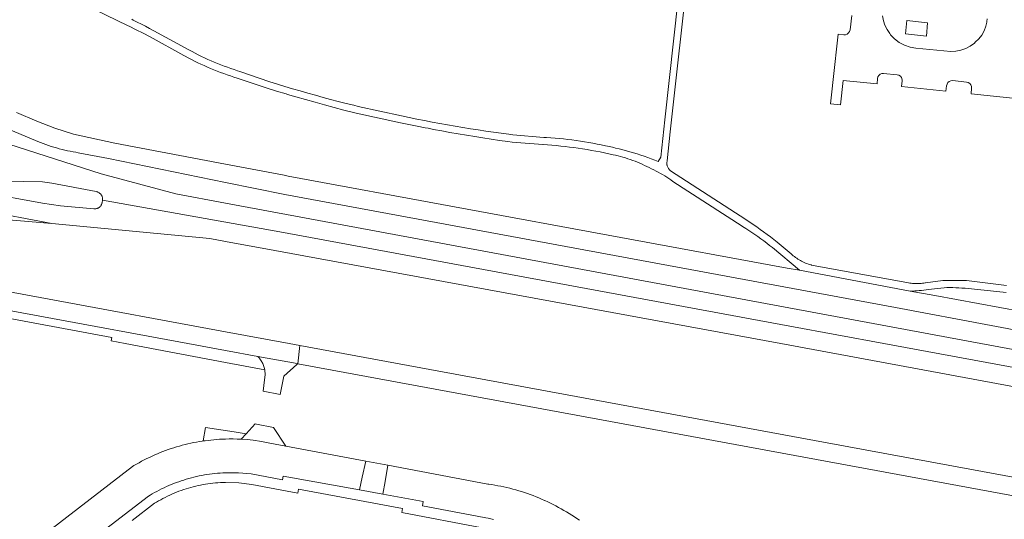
# Model space of a CAD drawing. Extents: x 146402 to 164798, y 455483 to 464134.
# Tile 248 of 256: x 157104 to 157279, y 460469 to 460558. Entities that reach past the tile are written whole.
import ezdxf

# ---------------------------------------------------------------- set-up
doc = ezdxf.new("R2010")
doc.units = 0
doc.header["$LTSCALE"] = 0.2
for name, color, linetype, lineweight in [('B-XX-VH-VERHARDING_ASFALT-GV', 252, 'CONTINUOUS', 18), ('B-XX-VH-VERHARDING_BETONSTRAATSTEEN-GV', 252, 'CONTINUOUS', 18), ('B-XX-VH-VERHARDING_STRAATBAKSTEEN-GV', 252, 'CONTINUOUS', 18), ('B-XX-VH-VERHARDING_TEGEL-GV', 252, 'CONTINUOUS', 18), ('B-XX-VH-VERHARDING_TEGEL_RUBBER-GV', 252, 'CONTINUOUS', 18)]:
    doc.layers.add(name, color=color, linetype=linetype, lineweight=lineweight)

msp = doc.modelspace()

# ---------------------------------------------------------------- linework, layer by layer
at = {"layer": 'B-XX-VH-VERHARDING_ASFALT-GV'}
for points in [[(157289.861, 460504.282), (157266.723, 460508.525), (157262.32, 460509.343), (157242.602, 460513.051), (157240.449, 460513.413), (157151.604, 460529.829), (157150.867, 460529.965), (157140.441, 460531.937), (157120.749, 460535.662), (157113.412, 460537.316), (157110.097, 460538.334), (157106.861, 460539.579), (157103.267, 460541.134)], [(157101.117, 460538.454), (157106.607, 460536.171), (157107.069, 460535.977), (157107.534, 460535.79), (157108.002, 460535.611), (157108.473, 460535.439), (157108.947, 460535.275), (157109.423, 460535.118), (157109.901, 460534.969), (157110.382, 460534.828), (157110.865, 460534.694), (157111.35, 460534.568), (157111.837, 460534.449), (157112.326, 460534.339), (157112.817, 460534.236), (157113.309, 460534.142), (157113.803, 460534.055), (157114.23, 460533.986), (157119.595, 460532.933), (157140.441, 460528.685), (157151.008, 460526.532), (157259.734, 460506.414), (157293.739, 460500)], [(157301.183, 460495.106), (157274.884, 460500), (157140.441, 460525.019), (157131.6, 460526.664), (157118.346, 460530.233), (157098.499, 460536.562)], [(157097.524, 460528.952), (157107.873, 460528.8), (157109.518, 460528.556), (157117.451, 460527.051), (157117.554, 460527.027), (157117.655, 460526.996), (157117.753, 460526.957), (157117.847, 460526.911), (157117.938, 460526.857), (157118.025, 460526.797), (157118.107, 460526.731), (157118.184, 460526.658), (157118.255, 460526.58), (157118.32, 460526.497), (157118.378, 460526.409), (157118.429, 460526.317), (157118.474, 460526.222), (157118.511, 460526.123), (157118.54, 460526.021), (157118.562, 460525.918), (157118.576, 460525.814), (157118.582, 460525.708), (157118.58, 460525.603), (157118.575, 460525.546), (157150.092, 460519.908), (157240.927, 460503.086), (157257.655, 460500), (157319.67, 460488.559)], [(157319.67, 460488.559), (157257.655, 460500), (157240.927, 460503.086), (157150.092, 460519.908), (157118.575, 460525.546), (157118.472, 460525.068), (157118.451, 460524.968), (157118.423, 460524.871), (157118.387, 460524.775), (157118.344, 460524.683), (157118.294, 460524.595), (157118.237, 460524.511), (157118.173, 460524.432), (157118.104, 460524.357), (157118.028, 460524.289), (157117.948, 460524.227), (157117.863, 460524.171), (157117.774, 460524.122), (157117.681, 460524.08), (157117.585, 460524.046), (157117.487, 460524.019), (157117.387, 460524), (157117.286, 460523.989), (157117.185, 460523.986), (157117.083, 460523.99), (157117.024, 460523.997), (157111.097, 460524.526), (157107.877, 460524.99), (157097.447, 460526.927)], [(157096.934, 460523.727), (157109.56, 460521.37), (157137.65, 460518.686), (157140.441, 460518.173), (157149.207, 460516.561), (157239.273, 460500), (157307.738, 460487.307)], [(157056.616, 460514.227), (157133.756, 460500), (157140.441, 460498.767), (157146.196, 460497.705), (157153.177, 460496.418), (157153.322, 460496.391), (157153.672, 460499.651), (157151.783, 460500), (157140.441, 460502.096), (157077.608, 460513.706)], [(157321.241, 460468.675), (157320.307, 460468.858), (157319.892, 460468.937), (157153.672, 460499.651), (157153.322, 460496.391), (157307.428, 460467.968)]]:
    msp.add_lwpolyline(points, dxfattribs=at)
for points in [[(157153.177, 460496.418), (157146.196, 460497.705), (157146.217, 460497.683), (157146.348, 460497.543), (157146.472, 460497.398), (157146.59, 460497.247), (157146.701, 460497.091), (157146.806, 460496.932), (157146.905, 460496.767), (157146.996, 460496.599), (157147.08, 460496.428), (157147.157, 460496.252), (157147.227, 460496.074), (157147.289, 460495.893), (157147.343, 460495.71), (157147.39, 460495.524), (157147.429, 460495.337), (157147.506, 460494.431), (157147.402, 460493.528), (157147.15, 460491.52), (157150.16, 460490.93), (157150.82, 460494.19), (157153.15, 460496.24), (157153.322, 460496.391)], [(157145.965, 460485.665), (157145.74, 460485.71), (157144.126, 460483.936), (157143.236, 460482.957), (157144.31, 460482.877), (157145.381, 460482.767), (157146.854, 460482.557), (157148.314, 460482.275), (157151.161, 460481.74), (157148.97, 460485.05)]]:
    msp.add_lwpolyline(points, close=True, dxfattribs=at)
at = {"layer": 'B-XX-VH-VERHARDING_BETONSTRAATSTEEN-GV'}
for points in [[(157251.915, 460558.407), (157251.612, 460555.855), (157251.515, 460555.562), (157251.34, 460555.309), (157251.1, 460555.117), (157250.814, 460555), (157250.508, 460554.97), (157249.525, 460555.074), (157248.637, 460547.04), (157248.394, 460544.846), (157248.154, 460542.683), (157249.924, 460542.514), (157250.37, 460546.861), (157256.425, 460546.224), (157256.505, 460547.201), (157256.587, 460547.5), (157256.755, 460547.762), (157256.992, 460547.962), (157257.278, 460548.084), (157257.587, 460548.116), (157260.003, 460547.871), (157260.308, 460547.792), (157260.573, 460547.623), (157260.773, 460547.381), (157260.878, 460546.936), (157260.867, 460546.783), (157260.767, 460545.768), (157268.692, 460544.934), (157268.786, 460545.9), (157268.874, 460546.202), (157269.045, 460546.466), (157269.284, 460546.669), (157269.573, 460546.795), (157269.885, 460546.832), (157272.357, 460546.567), (157272.661, 460546.491), (157272.925, 460546.324), (157273.124, 460546.082), (157273.238, 460545.791), (157273.255, 460545.478), (157273.161, 460544.463), (157281.117, 460543.626)], [(157276.002, 460557.824), (157275.972, 460557.364), (157275.944, 460557.225), (157275.801, 460556.512), (157275.5, 460555.698), (157275.076, 460554.939), (157274.539, 460554.256), (157273.903, 460553.665), (157273.75, 460553.518), (157273.018, 460552.966), (157272.211, 460552.531), (157271.348, 460552.223), (157270.448, 460552.049), (157269.532, 460552.014), (157263.327, 460552.62), (157262.295, 460552.789), (157261.305, 460553.123), (157260.383, 460553.613), (157259.552, 460554.247), (157258.835, 460555.007), (157258.702, 460555.193), (157258.209, 460555.904), (157257.822, 460556.677), (157257.549, 460557.498), (157257.396, 460558.349)], [(157097.447, 460526.927), (157107.877, 460524.99), (157111.097, 460524.526), (157117.024, 460523.997), (157117.083, 460523.99), (157117.185, 460523.986), (157117.286, 460523.989), (157117.387, 460524), (157117.487, 460524.019), (157117.585, 460524.046), (157117.681, 460524.08), (157117.774, 460524.122), (157117.863, 460524.171), (157117.948, 460524.227), (157118.028, 460524.289), (157118.104, 460524.357), (157118.173, 460524.432), (157118.237, 460524.511), (157118.294, 460524.595), (157118.344, 460524.683), (157118.387, 460524.775), (157118.423, 460524.871), (157118.451, 460524.968), (157118.472, 460525.068), (157118.575, 460525.546), (157118.58, 460525.603), (157118.582, 460525.708), (157118.576, 460525.814), (157118.562, 460525.918), (157118.54, 460526.021), (157118.511, 460526.123), (157118.474, 460526.222), (157118.429, 460526.317), (157118.378, 460526.409), (157118.32, 460526.497), (157118.255, 460526.58), (157118.184, 460526.658), (157118.107, 460526.731), (157118.025, 460526.797), (157117.938, 460526.857), (157117.847, 460526.911), (157117.753, 460526.957), (157117.655, 460526.996), (157117.554, 460527.027), (157117.451, 460527.051), (157109.518, 460528.556), (157107.873, 460528.8), (157097.524, 460528.952)]]:
    msp.add_lwpolyline(points, dxfattribs=at)
for points in [[(157096.934, 460523.727), (157030.98, 460536.04), (157057.814, 460528.197), (157060.023, 460527.584), (157065.949, 460526.465), (157079.686, 460523.906), (157083.658, 460523.564), (157109.56, 460521.37)], [(157141.963, 460484.273), (157136.903, 460485.06), (157136.493, 460482.64), (157136.82, 460482.686), (157137.335, 460482.752), (157137.851, 460482.811), (157138.368, 460482.861), (157138.885, 460482.904), (157139.403, 460482.939), (157139.922, 460482.965), (157140.441, 460482.984), (157141.116, 460482.996), (157141.791, 460482.995), (157142.514, 460482.983), (157143.236, 460482.957), (157144.126, 460483.936)]]:
    msp.add_lwpolyline(points, close=True, dxfattribs=at)
at = {"layer": 'B-XX-VH-VERHARDING_STRAATBAKSTEEN-GV'}
for points in [[(157110.139, 460460.035), (157126.75, 460472.799), (157127.018, 460472.963), (157127.424, 460473.204), (157127.833, 460473.439), (157128.247, 460473.666), (157128.665, 460473.886), (157129.086, 460474.099), (157129.511, 460474.305), (157129.939, 460474.504), (157130.37, 460474.696), (157130.805, 460474.88), (157131.243, 460475.056), (157131.683, 460475.226), (157132.127, 460475.387), (157132.573, 460475.542), (157133.022, 460475.688), (157133.473, 460475.827), (157133.926, 460475.959), (157134.382, 460476.082), (157134.84, 460476.198), (157135.299, 460476.306), (157135.76, 460476.407), (157136.223, 460476.499), (157136.688, 460476.584), (157137.153, 460476.661), (157137.62, 460476.73), (157138.089, 460476.791), (157138.558, 460476.844), (157139.028, 460476.889), (157139.498, 460476.926), (157139.969, 460476.955), (157140.441, 460476.976), (157142.741, 460476.964), (157145.032, 460476.762), (157150.572, 460475.729), (157150.698, 460476.399), (157164.326, 460473.916), (157164.803, 460476.191), (157165.404, 460479.061), (157151.161, 460481.74), (157148.314, 460482.275), (157146.854, 460482.557), (157145.381, 460482.767), (157144.31, 460482.877), (157143.236, 460482.957), (157142.514, 460482.983), (157141.791, 460482.995), (157141.116, 460482.996), (157140.441, 460482.984), (157139.922, 460482.965), (157139.403, 460482.939), (157138.885, 460482.904), (157138.368, 460482.861), (157137.851, 460482.811), (157137.335, 460482.752), (157136.82, 460482.686), (157136.493, 460482.64), (157136.306, 460482.611), (157135.793, 460482.529), (157135.282, 460482.439), (157134.772, 460482.341), (157134.264, 460482.235), (157133.757, 460482.121), (157133.252, 460482), (157132.749, 460481.87), (157132.248, 460481.733), (157131.75, 460481.589), (157131.253, 460481.436), (157130.759, 460481.276), (157130.268, 460481.109), (157129.779, 460480.934), (157129.293, 460480.751), (157128.81, 460480.561), (157128.33, 460480.363), (157127.852, 460480.158), (157127.378, 460479.946), (157126.908, 460479.727), (157126.441, 460479.5), (157125.977, 460479.266), (157125.517, 460479.025), (157125.061, 460478.777), (157124.609, 460478.522), (157124.16, 460478.26), (157123.885, 460478.094), (157106.732, 460464.874)], [(157203.44, 460468.514), (157202.993, 460468.825), (157202.542, 460469.13), (157202.086, 460469.428), (157201.626, 460469.72), (157201.162, 460470.004), (157200.694, 460470.282), (157200.222, 460470.553), (157199.745, 460470.817), (157199.265, 460471.074), (157198.782, 460471.324), (157198.294, 460471.567), (157197.803, 460471.802), (157197.309, 460472.03), (157197.223, 460472.069), (157196.725, 460472.289), (157196.223, 460472.501), (157195.719, 460472.706), (157195.212, 460472.903), (157194.701, 460473.093), (157194.189, 460473.276), (157193.673, 460473.451), (157193.155, 460473.618), (157192.635, 460473.778), (157192.112, 460473.93), (157191.587, 460474.074), (157191.06, 460474.211), (157190.531, 460474.34), (157190, 460474.461), (157189.467, 460474.574), (157188.933, 460474.68), (157188.398, 460474.777), (157187.861, 460474.867), (157187.322, 460474.949), (157187.116, 460474.978), (157169.342, 460478.32), (157168.844, 460475.429), (157168.453, 460473.164), (157175.635, 460471.855), (157175.49, 460471.082), (157186.517, 460469.031), (157186.776, 460468.975), (157187.228, 460468.872), (157187.679, 460468.761), (157188.127, 460468.642)]]:
    msp.add_lwpolyline(points, dxfattribs=at)
at = {"layer": 'B-XX-VH-VERHARDING_TEGEL-GV'}
for points in [[(157279.473, 460510.315), (157272.36, 460511.203), (157271.444, 460511.227), (157270.528, 460511.242), (157269.612, 460511.249), (157268.695, 460511.249), (157268.161, 460511.245), (157265.036, 460510.828), (157264.991, 460510.819), (157264.744, 460510.775), (157264.497, 460510.738), (157264.248, 460510.71), (157263.999, 460510.689), (157263.749, 460510.677), (157263.498, 460510.672), (157263.248, 460510.675), (157262.998, 460510.687), (157262.748, 460510.706), (157262.499, 460510.734), (157262.252, 460510.769), (157262.005, 460510.812), (157244.781, 460513.964), (157244.685, 460513.989), (157244.437, 460514.06), (157244.192, 460514.138), (157243.948, 460514.224), (157243.708, 460514.317), (157243.47, 460514.418), (157243.236, 460514.526), (157243.005, 460514.642), (157242.778, 460514.764), (157242.555, 460514.894), (157242.336, 460515.03), (157242.122, 460515.173), (157241.911, 460515.323), (157241.706, 460515.479), (157241.505, 460515.641), (157241.31, 460515.81), (157241.12, 460515.984), (157238.65, 460518.053), (157238.055, 460518.519), (157237.455, 460518.98), (157236.85, 460519.433), (157236.241, 460519.881), (157235.626, 460520.322), (157235.008, 460520.756), (157234.384, 460521.184), (157233.756, 460521.605), (157233.124, 460522.02), (157233.049, 460522.068), (157219.681, 460530.758), (157219.678, 460530.76), (157219.587, 460530.837), (157219.503, 460530.919), (157219.423, 460531.006), (157219.35, 460531.099), (157219.284, 460531.196), (157219.224, 460531.298), (157219.171, 460531.404), (157219.125, 460531.512), (157219.087, 460531.624), (157219.057, 460531.738), (157219.034, 460531.854), (157219.019, 460531.971), (157219.012, 460532.089), (157219.014, 460532.207), (157219.023, 460532.325), (157219.04, 460532.442), (157219.065, 460532.557), (157219.623, 460537.673), (157222.894, 460567.636)], [(157110.997, 460562.538), (157123.149, 460556.592), (157123.32, 460556.507), (157124.571, 460555.883), (157125.819, 460555.251), (157127.063, 460554.612), (157133.012, 460551.312), (157133.271, 460551.168), (157133.824, 460550.87), (157134.381, 460550.579), (157134.942, 460550.296), (157135.506, 460550.019), (157136.074, 460549.75), (157136.645, 460549.488), (157137.22, 460549.233), (157137.797, 460548.985), (157138.378, 460548.745), (157138.962, 460548.513), (157139.548, 460548.287), (157140.138, 460548.07), (157140.73, 460547.859), (157141.325, 460547.657), (157141.922, 460547.462), (157142.522, 460547.274), (157142.549, 460547.266), (157147.844, 460545.457), (157149.547, 460544.945), (157151.252, 460544.442), (157151.497, 460544.37), (157152.96, 460543.945), (157154.67, 460543.457), (157156.382, 460542.976), (157158.096, 460542.503), (157159.812, 460542.038), (157161.53, 460541.58), (157163.251, 460541.13), (157163.734, 460541.005), (157171.624, 460539.32), (157173.082, 460539.015), (157174.542, 460538.717), (157176.003, 460538.427), (157176.522, 460538.326), (157177.466, 460538.146), (157178.93, 460537.872), (157180.396, 460537.606), (157181.863, 460537.347), (157183.332, 460537.097), (157184.801, 460536.854), (157186.273, 460536.62), (157187.745, 460536.393), (157189.218, 460536.174), (157190.693, 460535.964), (157191.49, 460535.853), (157196.949, 460535.425), (157196.981, 460535.423), (157197.767, 460535.37), (157198.552, 460535.31), (157199.336, 460535.241), (157200.119, 460535.165), (157200.902, 460535.08), (157201.683, 460534.988), (157202.464, 460534.887), (157203.244, 460534.779), (157204.022, 460534.663), (157204.799, 460534.538), (157205.575, 460534.406), (157206.35, 460534.266), (157207.123, 460534.119), (157207.895, 460533.963), (157208.665, 460533.799), (157209.433, 460533.628), (157209.874, 460533.529), (157210.318, 460533.421), (157210.759, 460533.305), (157211.198, 460533.182), (157211.635, 460533.051), (157212.07, 460532.912), (157212.502, 460532.766), (157212.931, 460532.612), (157213.358, 460532.45), (157213.782, 460532.282), (157214.202, 460532.105), (157214.62, 460531.922), (157215.034, 460531.731), (157215.445, 460531.533), (157215.852, 460531.327), (157216.256, 460531.115), (157216.291, 460531.098), (157216.69, 460530.909), (157217.085, 460530.712), (157217.476, 460530.508), (157217.863, 460530.296), (157218.247, 460530.078), (157218.626, 460529.853), (157219.002, 460529.621), (157219.373, 460529.382), (157219.74, 460529.137), (157220.102, 460528.885), (157232.417, 460520.91), (157232.435, 460520.899), (157232.498, 460520.86), (157233.049, 460520.512), (157233.596, 460520.157), (157234.139, 460519.795), (157234.677, 460519.426), (157235.21, 460519.052), (157235.739, 460518.67), (157236.263, 460518.282), (157236.783, 460517.888), (157237.297, 460517.487), (157237.807, 460517.08), (157242.602, 460513.051), (157262.32, 460509.343), (157262.725, 460509.35), (157263.13, 460509.364), (157263.535, 460509.387), (157263.939, 460509.417), (157264.343, 460509.456), (157264.746, 460509.503), (157265.147, 460509.557), (157265.516, 460509.614), (157268.388, 460509.941), (157268.833, 460509.95), (157269.374, 460509.953), (157269.916, 460509.948), (157270.457, 460509.936), (157270.998, 460509.915), (157271.539, 460509.887), (157272.079, 460509.85), (157279.424, 460509.077)], [(157221.009, 460561.446), (157218.665, 460539.831), (157217.944, 460533.184), (157217.487, 460532.419), (157216.866, 460532.661), (157216.243, 460532.895), (157215.616, 460533.122), (157214.987, 460533.341), (157214.355, 460533.553), (157213.721, 460533.757), (157213.085, 460533.954), (157212.446, 460534.142), (157211.805, 460534.323), (157211.161, 460534.497), (157210.516, 460534.663), (157209.869, 460534.821), (157209.543, 460534.897), (157208.808, 460535.068), (157208.071, 460535.231), (157207.332, 460535.387), (157206.592, 460535.534), (157205.85, 460535.674), (157205.107, 460535.806), (157204.362, 460535.93), (157203.616, 460536.046), (157202.869, 460536.154), (157202.121, 460536.254), (157201.372, 460536.346), (157200.622, 460536.431), (157199.871, 460536.507), (157199.119, 460536.575), (157198.367, 460536.636), (157197.614, 460536.688), (157197.092, 460536.72), (157191.57, 460537.17), (157190.87, 460537.26), (157189.5, 460537.443), (157188.131, 460537.633), (157186.763, 460537.832), (157185.396, 460538.038), (157184.03, 460538.252), (157182.666, 460538.474), (157181.303, 460538.704), (157179.941, 460538.942), (157178.58, 460539.188), (157177.221, 460539.442), (157175.864, 460539.703), (157174.508, 460539.973), (157173.154, 460540.25), (157171.801, 460540.535), (157164.044, 460542.242), (157163.267, 460542.433), (157161.898, 460542.775), (157160.532, 460543.124), (157159.168, 460543.481), (157157.806, 460543.847), (157156.446, 460544.22), (157155.087, 460544.6), (157153.732, 460544.988), (157152.378, 460545.384), (157151.027, 460545.788), (157149.678, 460546.199), (157148.331, 460546.618), (157142.98, 460548.458), (157142.559, 460548.591), (157141.964, 460548.785), (157141.371, 460548.987), (157140.781, 460549.197), (157140.194, 460549.414), (157139.609, 460549.639), (157139.028, 460549.871), (157138.45, 460550.11), (157137.874, 460550.357), (157137.302, 460550.611), (157136.733, 460550.873), (157136.168, 460551.141), (157135.606, 460551.417), (157135.048, 460551.701), (157134.493, 460551.991), (157133.942, 460552.288), (157127.677, 460555.717), (157126.951, 460556.111), (157126.222, 460556.499), (157125.488, 460556.879), (157124.752, 460557.252), (157124.011, 460557.618), (157123.751, 460557.744)], [(157080.975, 460508.383), (157120.231, 460501.048), (157120.119, 460500.459), (157122.567, 460500), (157140.441, 460496.648), (157147.429, 460495.337), (157147.39, 460495.524), (157147.343, 460495.71), (157147.289, 460495.893), (157147.227, 460496.074), (157147.157, 460496.252), (157147.08, 460496.428), (157146.996, 460496.599), (157146.905, 460496.767), (157146.806, 460496.932), (157146.701, 460497.091), (157146.59, 460497.247), (157146.472, 460497.398), (157146.348, 460497.543), (157146.217, 460497.683), (157146.196, 460497.705), (157140.441, 460498.767), (157133.756, 460500), (157056.616, 460514.227)], [(157188.127, 460468.642), (157187.679, 460468.761), (157187.228, 460468.872), (157186.776, 460468.975), (157186.517, 460469.031), (157175.49, 460471.082), (157175.635, 460471.855), (157168.453, 460473.164), (157164.326, 460473.916), (157150.698, 460476.399), (157150.572, 460475.729), (157145.032, 460476.762), (157142.741, 460476.964), (157140.441, 460476.976), (157139.969, 460476.955), (157139.498, 460476.926), (157139.028, 460476.889), (157138.558, 460476.844), (157138.089, 460476.791), (157137.62, 460476.73), (157137.153, 460476.661), (157136.688, 460476.584), (157136.223, 460476.499), (157135.76, 460476.407), (157135.299, 460476.306), (157134.84, 460476.198), (157134.382, 460476.082), (157133.926, 460475.959), (157133.473, 460475.827), (157133.022, 460475.688), (157132.573, 460475.542), (157132.127, 460475.387), (157131.683, 460475.226), (157131.243, 460475.056), (157130.805, 460474.88), (157130.37, 460474.696), (157129.939, 460474.504), (157129.511, 460474.305), (157129.086, 460474.099), (157128.665, 460473.886), (157128.247, 460473.666), (157127.833, 460473.439), (157127.424, 460473.204), (157127.018, 460472.963), (157126.75, 460472.799), (157110.139, 460460.035)], [(157123.86, 460468.47), (157127.819, 460471.539), (157128.152, 460471.742), (157128.537, 460471.967), (157128.926, 460472.186), (157129.318, 460472.397), (157129.714, 460472.602), (157130.114, 460472.799), (157130.517, 460472.989), (157130.924, 460473.171), (157131.334, 460473.347), (157131.747, 460473.515), (157132.163, 460473.675), (157132.581, 460473.828), (157133.003, 460473.974), (157133.426, 460474.112), (157133.853, 460474.242), (157134.281, 460474.365), (157134.712, 460474.48), (157135.145, 460474.587), (157135.579, 460474.686), (157136.015, 460474.778), (157136.453, 460474.862), (157136.892, 460474.938), (157137.333, 460475.006), (157137.775, 460475.066), (157138.217, 460475.118), (157138.661, 460475.162), (157139.105, 460475.198), (157139.55, 460475.227), (157139.995, 460475.247), (157140.441, 460475.259), (157142.803, 460475.19), (157145.148, 460474.898), (157153.311, 460473.362), (157153.438, 460474.042), (157171.977, 460470.624), (157171.836, 460469.874), (157186.126, 460467.177)]]:
    msp.add_lwpolyline(points, dxfattribs=at)
msp.add_lwpolyline([(157169.342, 460478.32), (157165.404, 460479.061), (157164.803, 460476.191), (157164.326, 460473.916), (157168.453, 460473.164), (157168.844, 460475.429)], close=True, dxfattribs=at)
at = {"layer": 'B-XX-VH-VERHARDING_TEGEL_RUBBER-GV'}
msp.add_lwpolyline([(157265.428, 460557.112), (157261.711, 460557.532), (157261.478, 460555.168), (157265.21, 460554.733)], close=True, dxfattribs=at)

doc.saveas('drawing.dxf')
